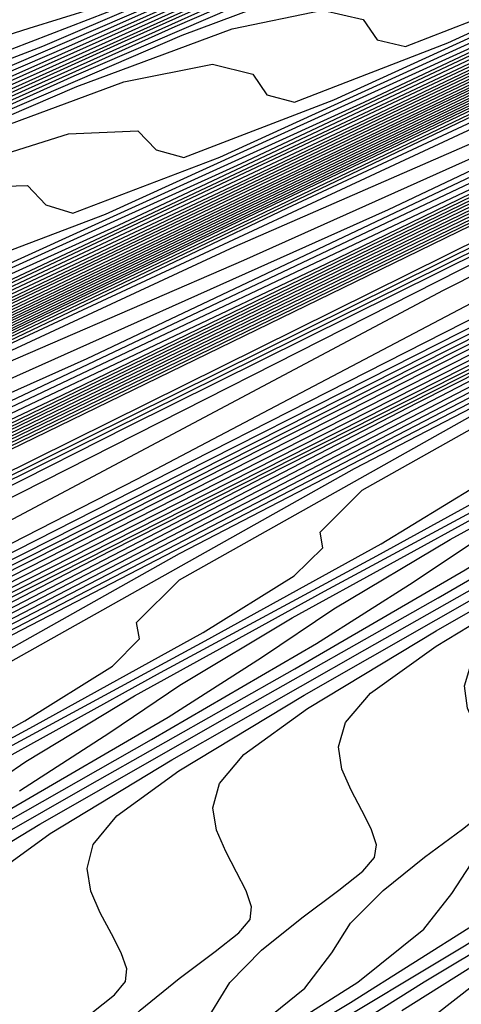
# Model space of a CAD drawing. Extents: x 3249832 to 3255657, y 13789405 to 13793316.
# Tile 201 of 256: x 3254658.22 to 3254661.25, y 13790555.67 to 13790562.42. Entities that reach past the tile are written whole.
import ezdxf

# ---------------------------------------------------------------- set-up
doc = ezdxf.new("R2010")
doc.units = 0
doc.header["$LTSCALE"] = 100
doc.header["$MEASUREMENT"] = 0
for name, color, linetype in [('GRATIO_CON', 10, 'CONTINUOUS'), ('GRATIO_ICON', 7, 'CONTINUOUS'), ('TARGETS_EAST', 7, 'CONTINUOUS')]:
    doc.layers.add(name, color=color, linetype=linetype)

# ---------------------------------------------------------------- blocks, each defined once
blk = doc.blocks.new('Gratio_032316_contours')
at = {"layer": 'GRATIO_CON', "color": 1, "linetype": 'Continuous', "flags": 128}
for points in [[(3254642.139, 13790551.7053), (3254660.6124, 13790560.6687), (3254682.3072, 13790571.2723), (3254700.7352, 13790580.305), (3254711.0317, 13790585.3564), (3254714.825, 13790587.2199), (3254715.3665, 13790587.4896), (3254715.3659, 13790587.4937), (3254715.3657, 13790587.4969), (3254715.3666, 13790587.4975), (3254715.9081, 13790587.7572), (3254719.6861, 13790589.589), (3254729.9352, 13790594.5687), (3254748.2689, 13790603.4881), (3254769.8147, 13790614.0012), (3254788.079, 13790622.9777)], [(3254643.9573, 13790552.6097), (3254661.9705, 13790561.3498), (3254683.1246, 13790571.6892), (3254701.0934, 13790580.4969), (3254711.1333, 13790585.4226), (3254714.8321, 13790587.2398), (3254715.3601, 13790587.5029), (3254715.3596, 13790587.5069), (3254715.3595, 13790587.5098), (3254715.3603, 13790587.5104), (3254715.8805, 13790587.7597), (3254719.5093, 13790589.5191), (3254729.3537, 13790594.3022), (3254746.9632, 13790602.8693), (3254767.6581, 13790612.9672), (3254785.2011, 13790621.5892)], [(3254645.7757, 13790553.5142), (3254663.3285, 13790562.0309), (3254683.9419, 13790572.1067), (3254701.4513, 13790580.6909), (3254711.2342, 13790585.4933), (3254714.8385, 13790587.2659), (3254715.3542, 13790587.5212), (3254715.853, 13790587.7617), (3254719.3325, 13790589.4492), (3254728.7721, 13790594.0356), (3254745.6576, 13790602.2505), (3254765.5015, 13790611.9331), (3254782.3232, 13790620.2006)], [(3254647.5941, 13790554.4186), (3254664.6865, 13790562.712), (3254684.7593, 13790572.5235), (3254701.8095, 13790580.8826), (3254711.336, 13790585.5591), (3254714.8458, 13790587.2852), (3254715.348, 13790587.5339), (3254715.8254, 13790587.7641), (3254719.1557, 13790589.3793), (3254728.1905, 13790593.7691), (3254744.3519, 13790601.6317), (3254763.3449, 13790610.8991), (3254779.4453, 13790618.8121)], [(3254651.2308, 13790556.2274), (3254667.4026, 13790564.0741), (3254686.3942, 13790573.3572), (3254702.526, 13790581.266), (3254711.5395, 13790585.6907), (3254714.8603, 13790587.3239), (3254715.3355, 13790587.5594), (3254715.7702, 13790587.7691), (3254718.8022, 13790589.2396), (3254727.0274, 13790593.236), (3254741.7406, 13790600.3941), (3254759.0318, 13790608.8311), (3254773.6894, 13790616.035)], [(3254653.0492, 13790557.1319), (3254668.7606, 13790564.7552), (3254687.2116, 13790573.774), (3254702.8843, 13790581.4577), (3254711.6412, 13790585.7564), (3254714.8676, 13790587.3433), (3254715.3293, 13790587.5721), (3254715.7426, 13790587.7716), (3254718.6254, 13790589.1697), (3254726.4458, 13790592.9695), (3254740.435, 13790599.7753), (3254756.8752, 13790607.7971), (3254770.8115, 13790614.6465), (3254778.5294, 13790618.5309)], [(3254646.2517, 13790553.9528), (3254654.8675, 13790558.0363), (3254670.1186, 13790565.4362), (3254688.0291, 13790574.1908), (3254703.2426, 13790581.6494), (3254711.743, 13790585.8222), (3254714.8749, 13790587.3627), (3254715.3231, 13790587.5848), (3254715.7151, 13790587.774), (3254718.4486, 13790589.0998), (3254725.8643, 13790592.703), (3254739.1294, 13790599.1565), (3254754.7186, 13790606.7631), (3254767.9336, 13790613.258), (3254775.252, 13790616.9413)], [(3254648.3232, 13790554.9771), (3254656.6859, 13790558.9407), (3254671.4766, 13790566.1173), (3254688.8465, 13790574.6076), (3254703.6008, 13790581.8411), (3254711.8447, 13790585.888), (3254714.8821, 13790587.382), (3254715.3169, 13790587.5976), (3254715.6875, 13790587.7765), (3254718.2718, 13790589.03), (3254725.2827, 13790592.4364), (3254737.8237, 13790598.5377), (3254752.562, 13790605.7291), (3254765.0557, 13790611.8694), (3254771.9746, 13790615.3518)], [(3254652.466, 13790557.0257), (3254660.3226, 13790560.7496), (3254674.1927, 13790567.4794), (3254690.4813, 13790575.4413), (3254704.3173, 13790582.2246), (3254712.0482, 13790586.0196), (3254714.8967, 13790587.4207), (3254715.3044, 13790587.623), (3254715.6323, 13790587.7815), (3254717.9183, 13790588.8903), (3254724.1196, 13790591.9033), (3254735.2124, 13790597.3001), (3254748.2489, 13790603.6611), (3254759.2998, 13790609.0924), (3254765.4198, 13790612.1726), (3254767.5973, 13790613.3706), (3254767.8046, 13790613.628), (3254767.8447, 13790613.807), (3254768.8446, 13790614.4523), (3254771.7623, 13790616.0293)], [(3254651.241, 13790556.5836), (3254654.5375, 13790558.0501), (3254662.141, 13790561.654), (3254675.5507, 13790568.1605), (3254691.2988, 13790575.8581), (3254704.6756, 13790582.4163), (3254712.1499, 13790586.0854), (3254714.904, 13790587.4401), (3254715.2982, 13790587.6357), (3254715.6047, 13790587.7839), (3254717.7415, 13790588.8204), (3254723.538, 13790591.6368), (3254733.9068, 13790596.6813), (3254746.0923, 13790602.627), (3254756.4219, 13790607.7038), (3254762.1424, 13790610.583), (3254764.1778, 13790611.7028), (3254764.3715, 13790611.9434), (3254764.4337, 13790612.1232), (3254765.5415, 13790612.8137), (3254768.7386, 13790614.5249), (3254774.566, 13790617.5186)], [(3254651.548, 13790556.8702), (3254653.3699, 13790557.6315), (3254656.6089, 13790559.0744), (3254663.9594, 13790562.5584), (3254676.9087, 13790568.8416), (3254692.1162, 13790576.2749), (3254705.0338, 13790582.608), (3254712.2517, 13790586.1512), (3254714.9112, 13790587.4594), (3254715.292, 13790587.6484), (3254715.5771, 13790587.7864), (3254717.5647, 13790588.7505), (3254722.9564, 13790591.3703), (3254732.6011, 13790596.0625), (3254743.9357, 13790601.593), (3254753.544, 13790606.3153), (3254758.865, 13790608.9934), (3254760.7582, 13790610.035), (3254760.9385, 13790610.2589), (3254761.0228, 13790610.4394), (3254762.2384, 13790611.1751), (3254765.7149, 13790613.0205), (3254772.0375, 13790616.2604)], [(3254650.8432, 13790556.6142), (3254653.5851, 13790557.8698), (3254655.4988, 13790558.6793), (3254658.6803, 13790560.0987), (3254665.7777, 13790563.4629), (3254678.2668, 13790569.5227), (3254692.9336, 13790576.6918)], [(3254650.5749, 13790556.5411), (3254654.5292, 13790558.4217), (3254657.6595, 13790559.8689), (3254659.7567, 13790560.7751), (3254662.8232, 13790562.1473), (3254669.4145, 13790565.2717), (3254680.9828, 13790570.8848), (3254694.5684, 13790577.5253)], [(3254652.1699, 13790557.3247), (3254656.3722, 13790559.3255), (3254659.6966, 13790560.8685), (3254661.8856, 13790561.8229), (3254664.8946, 13790563.1716), (3254671.2328, 13790566.1762), (3254682.3408, 13790571.5658), (3254695.3858, 13790577.9421)], [(3254649.243, 13790555.9373), (3254653.7649, 13790558.1083), (3254658.2152, 13790560.2292), (3254661.7338, 13790561.8681), (3254664.0145, 13790562.8708), (3254666.9661, 13790564.196), (3254673.0512, 13790567.0806), (3254683.6989, 13790572.2469), (3254696.2032, 13790578.3589)], [(3254650.5851, 13790556.5992), (3254655.3599, 13790558.8918), (3254660.0582, 13790561.133), (3254663.771, 13790562.8677), (3254666.1434, 13790563.9186), (3254669.0375, 13790565.2203), (3254674.8696, 13790567.985), (3254685.0569, 13790572.928), (3254697.0206, 13790578.7757)], [(3254648.7569, 13790555.7589), (3254653.2692, 13790557.9229), (3254658.5498, 13790560.4589), (3254663.7442, 13790562.9405), (3254667.8453, 13790564.8668), (3254670.4012, 13790566.0143), (3254673.1803, 13790567.2689), (3254678.5063, 13790569.7939), (3254687.7729, 13790574.2901), (3254698.6554, 13790579.6094)], [(3254649.8828, 13790556.3169), (3254654.6113, 13790558.5847), (3254660.1448, 13790561.2425), (3254665.5872, 13790563.8443), (3254669.8825, 13790565.8664), (3254672.5301, 13790567.0622), (3254675.2518, 13790568.2932), (3254680.3247, 13790570.6983), (3254689.131, 13790574.9712), (3254699.4729, 13790580.0262)], [(3254651.0087, 13790556.875), (3254655.9534, 13790559.2466), (3254661.7398, 13790562.026), (3254667.4302, 13790564.748), (3254671.9197, 13790566.866), (3254674.6591, 13790568.11), (3254677.3232, 13790569.3176), (3254682.143, 13790571.6027), (3254690.489, 13790575.6522), (3254700.2903, 13790580.443)], [(3254652.1346, 13790557.4331), (3254657.2955, 13790559.9084), (3254663.3348, 13790562.8096), (3254669.2733, 13790565.6518), (3254673.9569, 13790567.8656), (3254676.788, 13790569.1579), (3254679.3946, 13790570.3419), (3254683.9614, 13790572.5071), (3254691.847, 13790576.3333), (3254701.1077, 13790580.8598)], [(3254650.0485, 13790556.4841), (3254654.3864, 13790558.5492), (3254659.9797, 13790561.2321), (3254666.5247, 13790564.3767), (3254672.9593, 13790567.4593), (3254678.0312, 13790569.8647), (3254681.0458, 13790571.2536), (3254683.5375, 13790572.3905), (3254687.5981, 13790574.316), (3254694.5631, 13790577.6954)], [(3254651.0069, 13790556.9616), (3254655.5123, 13790559.1072), (3254661.3217, 13790561.894), (3254668.1197, 13790565.1602), (3254674.8023, 13790568.3631), (3254680.0684, 13790570.8643), (3254683.1747, 13790572.3015), (3254685.6089, 13790573.4148), (3254689.4165, 13790575.2204), (3254695.9211, 13790578.3765), (3254703.5599, 13790582.1103), (3254710.0485, 13790585.2913), (3254713.674, 13790587.0708), (3254715.0098, 13790587.728), (3254715.2012, 13790587.8237), (3254715.5767, 13790588.0145), (3254718.1988, 13790589.3384), (3254725.3135, 13790592.9288), (3254738.0825, 13790599.3724), (3254753.3307, 13790607.0675), (3254766.7985, 13790613.8657), (3254775.2332, 13790618.1281)], [(3254651.9652, 13790557.4392), (3254656.6382, 13790559.6653), (3254662.6638, 13790562.5558), (3254669.7147, 13790565.9438), (3254676.6453, 13790569.2668), (3254682.1055, 13790571.8639), (3254685.3036, 13790573.3493), (3254687.6804, 13790574.4392), (3254691.2349, 13790576.1249), (3254697.2791, 13790579.0576), (3254704.3773, 13790582.5271), (3254710.4067, 13790585.483), (3254713.7756, 13790587.1366), (3254715.0169, 13790587.7472), (3254715.1948, 13790587.8363), (3254715.5637, 13790588.0238), (3254718.1399, 13790589.3246), (3254725.1298, 13790592.8522), (3254737.6771, 13790599.1838), (3254752.6727, 13790606.7516), (3254765.9448, 13790613.4511), (3254774.3039, 13790617.6754)], [(3254652.9236, 13790557.9168), (3254657.7641, 13790560.2233), (3254664.0059, 13790563.2177), (3254671.3097, 13790566.7274), (3254678.4883, 13790570.1706), (3254684.1427, 13790572.8635), (3254687.4325, 13790574.3972), (3254689.7518, 13790575.4635), (3254693.0532, 13790577.0293), (3254698.6371, 13790579.7386), (3254705.1948, 13790582.9439), (3254710.7649, 13790585.6747), (3254713.8772, 13790587.2023), (3254715.024, 13790587.7665), (3254715.1884, 13790587.8489), (3254715.5508, 13790588.0331), (3254718.0809, 13790589.3107), (3254724.9462, 13790592.7755), (3254737.2717, 13790598.9953), (3254752.0148, 13790606.4357), (3254765.0911, 13790613.0365), (3254773.3746, 13790617.2228)], [(3254651.3, 13790557.2133), (3254654.8403, 13790558.872), (3254660.0158, 13790561.3394), (3254666.6901, 13790564.5414), (3254674.4997, 13790568.2945), (3254682.1743, 13790571.9781), (3254688.2171, 13790574.8626), (3254691.6904, 13790576.4929), (3254693.8947, 13790577.5121), (3254696.69, 13790578.8381), (3254701.3532, 13790581.1008), (3254706.8296, 13790583.7776), (3254711.4814, 13790586.0581), (3254714.0805, 13790587.3339), (3254715.0382, 13790587.8051), (3254715.1756, 13790587.8741), (3254715.5248, 13790588.0517), (3254717.9631, 13790589.2831), (3254724.5788, 13790592.6221), (3254736.4608, 13790598.6182), (3254750.699, 13790605.8039), (3254763.3837, 13790612.2073), (3254771.5159, 13790616.3175)], [(3254652.1439, 13790557.6356), (3254655.7986, 13790559.3495), (3254661.1417, 13790561.8975), (3254668.0321, 13790565.2032), (3254676.0946, 13790569.078), (3254684.0173, 13790572.8819), (3254690.2542, 13790575.8622), (3254693.8193, 13790577.5407), (3254695.9661, 13790578.5364), (3254698.5083, 13790579.7426), (3254702.7112, 13790581.7819), (3254707.647, 13790584.1944), (3254711.8396, 13790586.2498), (3254714.1821, 13790587.3996), (3254715.0454, 13790587.8244), (3254715.1692, 13790587.8867), (3254715.5119, 13790588.061), (3254717.9042, 13790589.2693), (3254724.3952, 13790592.5454), (3254736.0554, 13790598.4297), (3254750.0411, 13790605.488), (3254762.53, 13790611.7927), (3254770.5866, 13790615.8649), (3254774.8217, 13790618.021)], [(3254652.9879, 13790558.058), (3254656.757, 13790559.8271), (3254662.2676, 13790562.4555), (3254669.3742, 13790565.8651), (3254677.6896, 13790569.8616), (3254685.8603, 13790573.7856), (3254692.2914, 13790576.8618), (3254695.9482, 13790578.5886)], [(3254651.7584, 13790557.5564), (3254653.8319, 13790558.4804), (3254657.7153, 13790560.3047), (3254663.3935, 13790563.0136), (3254670.7163, 13790566.527), (3254679.2846, 13790570.6451), (3254687.7034, 13790574.6894), (3254694.3286, 13790577.8614)], [(3254652.4935, 13790558.0528), (3254653.3251, 13790558.3415), (3254655.5198, 13790559.3252), (3254659.632, 13790561.2599), (3254665.6453, 13790564.1297), (3254673.4005, 13790567.8507), (3254682.4746, 13790572.2122), (3254691.3894, 13790576.4969), (3254698.4029, 13790579.8606)], [(3254652.9639, 13790558.6646), (3254653.0867, 13790558.5122), (3254653.2547, 13790558.4334), (3254654.1084, 13790558.7341), (3254656.3637, 13790559.7476), (3254660.5904, 13790561.7374), (3254666.7712, 13790564.6877), (3254674.7426, 13790568.5125), (3254684.0695, 13790572.9958), (3254693.2324, 13790577.4007)], [(3254652.3082, 13790558.7882), (3254653.2996, 13790559.0627), (3254653.7222, 13790559.0393), (3254653.8454, 13790558.8897), (3254654.016, 13790558.814), (3254654.8917, 13790559.1266), (3254657.2077, 13790560.1699), (3254661.5487, 13790562.215), (3254667.8971, 13790565.2458), (3254676.0846, 13790569.1744), (3254685.6645, 13790573.7793), (3254695.0754, 13790578.3044)], [(3254653.0352, 13790559.1439), (3254654.05, 13790559.4312), (3254654.4805, 13790559.414), (3254654.6041, 13790559.2671), (3254654.7773, 13790559.1947), (3254655.675, 13790559.5191), (3254658.0517, 13790560.5923), (3254662.5071, 13790562.6926), (3254669.023, 13790565.8038), (3254677.4267, 13790569.8362), (3254687.2595, 13790574.5629), (3254696.9184, 13790579.2082)], [(3254652.6703, 13790559.1274), (3254654.4892, 13790559.8553), (3254655.5508, 13790560.1681), (3254655.9972, 13790560.1635), (3254656.1214, 13790560.022), (3254656.2998, 13790559.956), (3254657.2417, 13790560.3042), (3254659.7396, 13790561.4371), (3254664.4238, 13790563.6478), (3254671.2748, 13790566.9199), (3254680.1109, 13790571.1599), (3254690.4495, 13790576.13), (3254700.6044, 13790581.0157)], [(3254651.1891, 13790558.53), (3254653.3543, 13790559.4624), (3254655.2162, 13790560.211), (3254656.3012, 13790560.5366), (3254656.7555, 13790560.5382), (3254656.8801, 13790560.3994), (3254657.0611, 13790560.3366), (3254658.025, 13790560.6967), (3254660.5836, 13790561.8595), (3254665.3703, 13790564.1197), (3254672.3062, 13790567.4325), (3254681.1343, 13790571.6684), (3254691.3246, 13790576.5671), (3254701.2561, 13790581.3455)], [(3254651.8222, 13790558.8415), (3254654.0383, 13790559.7975), (3254655.9432, 13790560.5667), (3254657.0517, 13790560.905), (3254657.5139, 13790560.9129), (3254657.6388, 13790560.7769), (3254657.8223, 13790560.7173), (3254658.8083, 13790561.0893), (3254661.4275, 13790562.2819), (3254666.3151, 13790564.5907), (3254673.3236, 13790567.9384), (3254682.1101, 13790572.154), (3254692.0922, 13790576.9523), (3254701.7295, 13790581.5891)], [(3254652.4553, 13790559.153), (3254654.7223, 13790560.1326), (3254656.6702, 13790560.9224), (3254657.8021, 13790561.2735), (3254658.2722, 13790561.2876), (3254658.3974, 13790561.1543), (3254658.5836, 13790561.0979), (3254659.5916, 13790561.4818), (3254662.2715, 13790562.7043), (3254667.2599, 13790565.0618), (3254674.341, 13790568.4442), (3254683.086, 13790572.6396), (3254692.8597, 13790577.3375)], [(3254651.9883, 13790558.9968), (3254653.3923, 13790559.619), (3254654.9589, 13790560.3252), (3254656.5106, 13790561.0221), (3254657.887, 13790561.6126), (3254658.9323, 13790561.9989), (3254659.5424, 13790562.1186), (3254659.8188, 13790562.0506), (3254659.9148, 13790561.9092), (3254660.1061, 13790561.8592), (3254661.1583, 13790562.2669), (3254663.9594, 13790563.549), (3254669.1494, 13790566.0039), (3254676.3757, 13790569.4558), (3254685.0376, 13790573.6106), (3254694.3948, 13790578.1075)], [(3254652.5838, 13790559.2912), (3254654.0181, 13790559.9272), (3254655.6188, 13790560.6489), (3254657.2041, 13790561.3611), (3254658.61, 13790561.9653), (3254659.6769, 13790562.3626), (3254660.298, 13790562.4894), (3254660.5778, 13790562.4256), (3254660.6735, 13790562.2866), (3254660.8674, 13790562.2398), (3254661.9416, 13790562.6594), (3254664.8034, 13790563.9714), (3254670.0942, 13790566.4749), (3254677.3931, 13790569.9616), (3254686.0134, 13790574.0961), (3254695.1623, 13790578.4926)], [(3254652.0749, 13790559.1191), (3254653.1793, 13790559.5856), (3254654.644, 13790560.2355), (3254656.2787, 13790560.9726), (3254657.8977, 13790561.7), (3254659.3331, 13790562.3181), (3254660.4215, 13790562.7262), (3254661.0536, 13790562.8602), (3254661.3368, 13790562.8006), (3254661.4322, 13790562.6641), (3254661.6286, 13790562.6205), (3254662.7249, 13790563.052), (3254665.6473, 13790564.3938), (3254671.039, 13790566.946), (3254678.4105, 13790570.4674), (3254686.9892, 13790574.5817), (3254695.9299, 13790578.8778)], [(3254652.6477, 13790559.403), (3254653.7747, 13790559.8801), (3254655.2698, 13790560.5438), (3254656.9386, 13790561.2962), (3254658.5913, 13790562.039), (3254660.0561, 13790562.6708), (3254661.166, 13790563.0899), (3254661.8093, 13790563.231), (3254662.0957, 13790563.1756), (3254662.1908, 13790563.0415), (3254662.3899, 13790563.0011), (3254663.5082, 13790563.4445), (3254666.4913, 13790564.8162), (3254671.9838, 13790567.417), (3254679.4278, 13790570.9732), (3254687.965, 13790575.0672), (3254696.6974, 13790579.2629)], [(3254652.7465, 13790559.6241), (3254653.1242, 13790559.7253), (3254653.7934, 13790559.9708), (3254654.9657, 13790560.4689), (3254656.5215, 13790561.1603), (3254658.2584, 13790561.9436), (3254659.9784, 13790562.7168), (3254661.5022, 13790563.3762), (3254662.6552, 13790563.8172), (3254663.3205, 13790563.9727), (3254663.6137, 13790563.9256), (3254663.7082, 13790563.7964), (3254663.9124, 13790563.7624), (3254665.0749, 13790564.2296), (3254668.1792, 13790565.661), (3254673.8733, 13790568.3591), (3254681.4626, 13790571.9848), (3254689.9166, 13790576.0383), (3254698.2325, 13790580.0332)], [(3254652.9121, 13790559.7876), (3254653.3001, 13790559.8983), (3254653.6845, 13790560.0031), (3254654.3662, 13790560.2547), (3254655.5611, 13790560.7633), (3254657.1474, 13790561.4685), (3254658.9183, 13790562.2672), (3254660.672, 13790563.0558), (3254662.2253, 13790563.7289), (3254663.3997, 13790564.1808), (3254664.0761, 13790564.3435), (3254664.3727, 13790564.3007), (3254664.4669, 13790564.1738), (3254664.6737, 13790564.143), (3254665.8582, 13790564.6221), (3254669.0232, 13790566.0833), (3254674.8181, 13790568.8302), (3254682.4799, 13790572.4906), (3254690.8924, 13790576.5238), (3254699.0001, 13790580.4183)], [(3254652.8332, 13790559.8228), (3254653.4588, 13790560.0583), (3254653.8537, 13790560.1725), (3254654.2448, 13790560.2808), (3254654.939, 13790560.5386), (3254656.1566, 13790561.0578), (3254657.7733, 13790561.7768), (3254659.5782, 13790562.5909), (3254661.3656, 13790563.3947), (3254662.9483, 13790564.0816), (3254664.1443, 13790564.5444), (3254664.8318, 13790564.7143), (3254665.1317, 13790564.6757), (3254665.2256, 13790564.5513), (3254665.4349, 13790564.5237), (3254666.6415, 13790565.0146), (3254669.8671, 13790566.5057), (3254675.7629, 13790569.3012), (3254683.4973, 13790572.9964), (3254691.8683, 13790577.0094), (3254699.7676, 13790580.8035)], [(3254652.5888, 13790559.7695), (3254653.3685, 13790560.0884), (3254654.0056, 13790560.3291), (3254654.4073, 13790560.4467), (3254654.8052, 13790560.5586), (3254655.5118, 13790560.8225), (3254656.7521, 13790561.3522), (3254658.3991, 13790562.0851), (3254660.2381, 13790562.9145), (3254662.0592, 13790563.7337), (3254663.6714, 13790564.4344), (3254664.8888, 13790564.9081), (3254665.5874, 13790565.0851), (3254665.8907, 13790565.0507), (3254665.9842, 13790564.9287), (3254666.1962, 13790564.9043), (3254667.4249, 13790565.4072), (3254670.7111, 13790566.9281), (3254676.7077, 13790569.7723), (3254684.5147, 13790573.5023), (3254692.8441, 13790577.4949)], [(3254652.8549, 13790559.9647), (3254653.6307, 13790560.2883), (3254654.439, 13790560.6196), (3254655.0991, 13790560.8706), (3254655.5146, 13790560.9951), (3254655.9258, 13790561.1141), (3254656.6575, 13790561.3903), (3254657.943, 13790561.941), (3254659.6508, 13790562.7016), (3254661.5579, 13790563.5619), (3254663.4463, 13790564.4116), (3254665.1175, 13790565.1398), (3254666.378, 13790565.6354), (3254667.0986, 13790565.8267), (3254667.4086, 13790565.8007), (3254667.5016, 13790565.6836), (3254667.7187, 13790565.6656), (3254668.9915, 13790566.1922), (3254672.399, 13790567.7729), (3254678.5972, 13790570.7144), (3254686.5494, 13790574.5139), (3254694.7957, 13790578.466)], [(3254652.7524, 13790559.9713), (3254653.3621, 13790560.2183), (3254654.1517, 13790560.5478), (3254654.9743, 13790560.8852), (3254655.6459, 13790561.1413), (3254656.0682, 13790561.2693), (3254656.4861, 13790561.3919), (3254657.2303, 13790561.6742), (3254658.5385, 13790562.2355), (3254660.2767, 13790563.0099), (3254662.2178, 13790563.8855), (3254664.1399, 13790564.7505), (3254665.8406, 13790565.4925), (3254667.1225, 13790565.999), (3254667.8543, 13790566.1976), (3254668.1676, 13790566.1757), (3254668.2603, 13790566.061), (3254668.48, 13790566.0462), (3254669.7748, 13790566.5848), (3254673.243, 13790568.1953), (3254679.542, 13790571.1854), (3254687.5668, 13790575.0197), (3254695.7715, 13790578.9516)], [(3254652.8106, 13790560.0679), (3254653.2489, 13790560.2205), (3254653.8692, 13790560.4719), (3254654.6727, 13790560.8072), (3254655.5096, 13790561.1508), (3254656.1927, 13790561.4121), (3254656.6218, 13790561.5435), (3254657.0464, 13790561.6696), (3254657.8031, 13790561.9582), (3254659.134, 13790562.5299), (3254660.9026, 13790563.3181), (3254662.8778, 13790564.2092), (3254664.8335, 13790565.0895), (3254666.5636, 13790565.8452), (3254667.8671, 13790566.3627), (3254668.6099, 13790566.5684), (3254668.9266, 13790566.5507), (3254669.0189, 13790566.4385), (3254669.2412, 13790566.4269), (3254670.5581, 13790566.9773), (3254674.087, 13790568.6176), (3254680.4868, 13790571.6565), (3254688.5842, 13790575.5255), (3254696.7473, 13790579.4371)], [(3254653.0003, 13790560.258), (3254653.2998, 13790560.314), (3254653.7454, 13790560.4697), (3254654.3764, 13790560.7255), (3254655.1937, 13790561.0666), (3254656.0449, 13790561.4164), (3254656.7394, 13790561.6828), (3254657.1754, 13790561.8177), (3254657.6067, 13790561.9474), (3254658.3759, 13790562.2421), (3254659.7294, 13790562.8243), (3254661.5284, 13790563.6264), (3254663.5377, 13790564.5329), (3254665.5271, 13790565.4284), (3254667.2867, 13790566.198)], [(3254652.8774, 13790561.1517), (3254653.1274, 13790561.1612), (3254653.3376, 13790561.1708), (3254653.4681, 13790561.1434), (3254653.5407, 13790561.0781), (3254653.5925, 13790560.9829), (3254653.6596, 13790560.8715), (3254653.7748, 13790560.7789), (3254653.9699, 13790560.7458), (3254654.2782, 13790560.8063), (3254654.7384, 13790560.9681), (3254655.3906, 13790561.2328), (3254656.2356, 13790561.5855), (3254657.1155, 13790561.9476), (3254657.833, 13790562.2243), (3254658.2827, 13790562.3661), (3254658.7273, 13790562.5029), (3254659.5216, 13790562.8099), (3254660.9204, 13790563.4132), (3254662.7801, 13790564.2429), (3254664.8575, 13790565.1802), (3254666.9142, 13790566.1063)]]:
    blk.add_lwpolyline(points, dxfattribs=at)
at = {"layer": 'GRATIO_CON', "color": 5, "linetype": 'Continuous', "flags": 128}
for points in [[(3254645.4599, 13790553.036), (3254663.069, 13790561.7623), (3254683.7862, 13790571.9554), (3254701.3959, 13790580.5965), (3254711.2365, 13790585.4241), (3254714.8618, 13790587.205), (3254715.3792, 13790587.4629), (3254715.3785, 13790587.4674), (3254715.3782, 13790587.4709), (3254715.379, 13790587.4719), (3254715.9133, 13790587.7279), (3254719.64, 13790589.5343), (3254729.7495, 13790594.4457), (3254747.8375, 13790603.2357), (3254769.1201, 13790613.5531), (3254787.2186, 13790622.2657)], [(3254649.9599, 13790555.2348), (3254666.4373, 13790563.4004), (3254685.823, 13790572.9383), (3254702.301, 13790581.0241), (3254711.5092, 13790585.5415), (3254714.9015, 13790587.208), (3254715.3856, 13790587.4496), (3254715.3848, 13790587.4542), (3254715.3844, 13790587.458), (3254715.3852, 13790587.4591), (3254715.9013, 13790587.7061), (3254719.4996, 13790589.4499), (3254729.2606, 13790594.1916), (3254746.7248, 13790602.6782), (3254767.2733, 13790612.6396), (3254784.7474, 13790621.0516)], [(3254645.8078, 13790553.0477), (3254654.4599, 13790557.4337), (3254669.8056, 13790565.0385), (3254687.8597, 13790573.9222), (3254703.2055, 13790581.4548), (3254711.7805, 13790585.6657), (3254714.9395, 13790587.2206), (3254715.3915, 13790587.4448), (3254715.8892, 13790587.6839), (3254719.3592, 13790589.3654), (3254728.7717, 13790593.9374), (3254745.612, 13790602.1206), (3254765.4264, 13790611.7261), (3254782.2763, 13790619.8376)], [(3254650.9146, 13790555.5543), (3254658.9599, 13790559.6325), (3254673.1739, 13790566.6765), (3254689.8966, 13790574.9051), (3254704.1107, 13790581.8824), (3254712.0533, 13790585.783), (3254714.9794, 13790587.2235), (3254715.3982, 13790587.4313), (3254715.8776, 13790587.6614), (3254719.2191, 13790589.2805), (3254728.2829, 13790593.683), (3254744.4993, 13790601.563), (3254763.5796, 13790610.8126), (3254779.8051, 13790618.6235)], [(3254649.0895, 13790554.2614), (3254654.3182, 13790556.9458), (3254657.5919, 13790558.6919), (3254661.1283, 13790560.5677), (3254667.9599, 13790564.0302), (3254679.9106, 13790569.9526), (3254693.9704, 13790576.8709), (3254705.921, 13790582.737), (3254712.5988, 13790586.0165), (3254715.0585, 13790587.2285), (3254715.4093, 13790587.4057), (3254715.4091, 13790587.4086), (3254715.4097, 13790587.4091), (3254715.4114, 13790587.4072), (3254715.8544, 13790587.617), (3254718.939, 13790589.1106), (3254727.3053, 13790593.1741), (3254742.2739, 13790600.4477), (3254759.8859, 13790608.9855), (3254774.8628, 13790616.1954)], [(3254652.9316, 13790556.1611), (3254659.0279, 13790559.2737), (3254662.7531, 13790561.2358), (3254666.2352, 13790563.0744), (3254672.4599, 13790566.2291), (3254683.2789, 13790571.5906), (3254696.0073, 13790577.8537), (3254706.8262, 13790583.1644), (3254712.8717, 13790586.1333), (3254715.0984, 13790587.2306), (3254715.416, 13790587.3911), (3254715.416, 13790587.3939), (3254715.4167, 13790587.3946), (3254715.4184, 13790587.393), (3254715.843, 13790587.5942), (3254718.799, 13790589.0255), (3254726.8166, 13790592.9197), (3254741.1612, 13790599.8901), (3254758.039, 13790608.072), (3254772.3917, 13790614.9813)], [(3254648.5889, 13790553.912), (3254656.7738, 13790558.0608), (3254663.7375, 13790561.6017), (3254667.9142, 13790563.7796), (3254671.342, 13790565.581), (3254676.9599, 13790568.4279), (3254686.6472, 13790573.2286), (3254698.0442, 13790578.8366), (3254707.7315, 13790583.5918), (3254713.1445, 13790586.2502), (3254715.1383, 13790587.2327), (3254715.4228, 13790587.3765), (3254715.4229, 13790587.3793), (3254715.4236, 13790587.3802), (3254715.4253, 13790587.3788), (3254715.8315, 13790587.5713), (3254718.659, 13790588.9404), (3254726.3278, 13790592.6653), (3254740.0485, 13790599.3324), (3254756.1922, 13790607.1585), (3254769.9205, 13790613.7673), (3254777.6832, 13790617.4194)], [(3254651.4104, 13790555.3035), (3254660.616, 13790559.9605), (3254668.4472, 13790563.9297), (3254673.0754, 13790566.3235), (3254676.4489, 13790568.0877), (3254681.4599, 13790570.6267), (3254690.0155, 13790574.8666), (3254700.0811, 13790579.8195), (3254708.6367, 13790584.0191), (3254713.4173, 13790586.367), (3254715.1783, 13790587.2348), (3254715.4296, 13790587.362), (3254715.4297, 13790587.3647), (3254715.4306, 13790587.3657), (3254715.4323, 13790587.3646), (3254715.8201, 13790587.5485), (3254718.5189, 13790588.8554), (3254725.8391, 13790592.4108), (3254738.9357, 13790598.7748), (3254754.3453, 13790606.2449), (3254767.4494, 13790612.5532), (3254774.8722, 13790616.0455)], [(3254647.5106, 13790553.2224), (3254657.0534, 13790558.0863), (3254668.3003, 13790563.7598), (3254677.8665, 13790568.5857), (3254683.3978, 13790571.4112), (3254686.6626, 13790573.101), (3254690.46, 13790575.0244), (3254696.7522, 13790578.1426), (3254704.1549, 13790581.7852), (3254710.4471, 13790584.8739), (3254713.963, 13790586.6006), (3254715.2582, 13790587.2389), (3254715.4431, 13790587.3328), (3254715.4435, 13790587.3354), (3254715.4445, 13790587.3367), (3254715.4462, 13790587.3361), (3254715.7971, 13790587.5028), (3254718.2389, 13790588.6852), (3254724.8615, 13790591.9019), (3254736.7103, 13790597.6595), (3254750.6516, 13790604.4179), (3254762.5071, 13790610.1251), (3254769.2501, 13790613.2977), (3254772.4608, 13790614.7267)], [(3254649.4643, 13790554.1811), (3254659.8749, 13790559.4778), (3254672.1424, 13790565.6595), (3254682.5761, 13790570.9137), (3254688.559, 13790573.955), (3254691.7695, 13790575.6077), (3254694.96, 13790577.2233)], [(3254651.4179, 13790555.1398), (3254662.6964, 13790560.8692), (3254675.9846, 13790567.5592), (3254687.2858, 13790573.2417), (3254693.7202, 13790576.4989)], [(3254646.6144, 13790552.5691), (3254653.3716, 13790556.0986), (3254665.5179, 13790562.2606), (3254679.8268, 13790569.4589), (3254691.9954, 13790575.5697), (3254698.8813, 13790579.0427)], [(3254649.5507, 13790554.0056), (3254657.2788, 13790558.016), (3254671.1608, 13790565.0435), (3254687.5111, 13790573.2582), (3254701.4147, 13790580.2257)], [(3254650.9017, 13790554.6653), (3254658.8371, 13790558.7771), (3254673.0892, 13790565.9887), (3254689.8746, 13790574.4203), (3254704.1484, 13790581.5711), (3254712.1263, 13790585.5666), (3254715.0665, 13790587.04), (3254715.4881, 13790587.251), (3254715.7284, 13790587.3657), (3254717.3988, 13790588.1749), (3254721.929, 13790590.3752), (3254730.0341, 13790594.3137), (3254739.5705, 13790598.9367), (3254747.6802, 13790602.8407), (3254752.3838, 13790605.0543), (3254755.2179, 13790606.3353), (3254758.5977, 13790607.8737), (3254764.2556, 13790610.5253), (3254771.1907, 13790613.8082)], [(3254652.1037, 13790555.2502), (3254659.8925, 13790559.2859), (3254673.8812, 13790566.3638), (3254690.3563, 13790574.639), (3254704.3657, 13790581.6567), (3254712.195, 13790585.5772), (3254715.0794, 13790587.0229), (3254715.4916, 13790587.2315), (3254715.4923, 13790587.2341), (3254715.4936, 13790587.2363), (3254715.4952, 13790587.2371), (3254715.717, 13790587.343), (3254717.2588, 13790588.0898), (3254721.4402, 13790590.1208), (3254728.9214, 13790593.7561), (3254737.7237, 13790598.0232), (3254745.2091, 13790601.6266), (3254749.5728, 13790603.6804), (3254752.344, 13790604.9367), (3254755.8855, 13790606.5574), (3254761.8691, 13790609.3671), (3254769.2041, 13790612.8413), (3254776.1088, 13790616.118)], [(3254650.5295, 13790554.2765), (3254653.3056, 13790555.8352), (3254660.9478, 13790559.7949), (3254674.6731, 13790566.7396), (3254690.838, 13790574.8591), (3254704.5835, 13790581.7451), (3254712.2651, 13790585.5926), (3254715.0949, 13790587.012), (3254715.4992, 13790587.2173), (3254715.4997, 13790587.2202), (3254715.5008, 13790587.2224), (3254715.5022, 13790587.2231), (3254715.7056, 13790587.3202), (3254717.1188, 13790588.0047), (3254720.9515, 13790589.8664), (3254727.8087, 13790593.1984), (3254735.8769, 13790597.1097), (3254742.7379, 13790600.4126), (3254746.7617, 13790602.3065), (3254749.4702, 13790603.5381), (3254753.1732, 13790605.2411), (3254759.4825, 13790608.2089), (3254767.2174, 13790611.8744), (3254774.4989, 13790615.3301)], [(3254653.0399, 13790555.5064), (3254655.7096, 13790557.0052), (3254663.0585, 13790560.8129), (3254676.257, 13790567.4911), (3254691.8012, 13790575.2992), (3254705.0188, 13790581.9215), (3254712.405, 13790585.6223), (3254715.1255, 13790586.9884), (3254715.5137, 13790587.187), (3254715.5139, 13790587.1907), (3254715.5149, 13790587.1935), (3254715.5162, 13790587.1948), (3254715.6827, 13790587.2745), (3254716.8387, 13790587.8346), (3254719.9739, 13790589.3575), (3254725.5832, 13790592.0832), (3254732.1832, 13790595.2826), (3254737.7956, 13790597.9844), (3254741.1396, 13790599.5586), (3254743.7225, 13790600.741), (3254747.7487, 13790602.6085), (3254754.7095, 13790605.8925), (3254763.2441, 13790609.9406), (3254771.2789, 13790613.7544)], [(3254652.4149, 13790554.6496), (3254653.3587, 13790555.1809), (3254653.8585, 13790555.5089), (3254654.0037, 13790555.6845), (3254653.9725, 13790555.8008), (3254654.2952, 13790556.1213), (3254656.9115, 13790557.5902), (3254664.1138, 13790561.322), (3254677.0489, 13790567.8669), (3254692.2829, 13790575.5193), (3254705.2366, 13790582.0098)], [(3254652.4183, 13790554.5925), (3254653.5945, 13790555.2348), (3254654.5826, 13790555.7885), (3254655.1076, 13790556.1285), (3254655.263, 13790556.3073), (3254655.2343, 13790556.4222), (3254655.5504, 13790556.7362), (3254658.1135, 13790558.1752), (3254665.1691, 13790561.831), (3254677.8408, 13790568.2426), (3254692.7645, 13790575.7394)], [(3254652.5047, 13790554.5678), (3254653.546, 13790555.1511), (3254654.774, 13790555.82), (3254655.8065, 13790556.3962), (3254656.3568, 13790556.748), (3254656.5224, 13790556.9301), (3254656.4962, 13790557.0437), (3254656.8057, 13790557.3511), (3254659.3155, 13790558.7603), (3254666.2244, 13790562.34), (3254678.6327, 13790568.6184), (3254693.2462, 13790575.9595)], [(3254652.2242, 13790554.0767), (3254653.1154, 13790554.6054), (3254653.6313, 13790554.9527), (3254654.0278, 13790555.2392), (3254654.6721, 13790555.6399), (3254655.8015, 13790556.2681), (3254657.1332, 13790556.9903), (3254658.2542, 13790557.6115), (3254658.8552, 13790557.9872), (3254659.041, 13790558.1758), (3254659.0198, 13790558.2866), (3254659.3161, 13790558.581), (3254661.7194, 13790559.9303), (3254668.335, 13790563.358), (3254680.2165, 13790569.3699), (3254694.2095, 13790576.3997)], [(3254652.0931, 13790553.9273), (3254653.2097, 13790554.5634), (3254654.1357, 13790555.1108), (3254654.6726, 13790555.4686), (3254655.0856, 13790555.7627), (3254655.7557, 13790556.176), (3254656.9292, 13790556.8266), (3254658.3127, 13790557.5755), (3254659.4781, 13790558.2191), (3254660.1044, 13790558.6067), (3254660.3003, 13790558.7986), (3254660.2816, 13790558.908), (3254660.5714, 13790559.1959), (3254662.9213, 13790560.5153), (3254669.3903, 13790563.8671), (3254681.0084, 13790569.7457), (3254694.6911, 13790576.6198)], [(3254653.037, 13790554.391), (3254654.1951, 13790555.0501), (3254655.156, 13790555.6162), (3254655.7139, 13790555.9845), (3254656.1434, 13790556.2863), (3254656.8394, 13790556.7121), (3254658.057, 13790557.3852), (3254659.4923, 13790558.1607), (3254660.7019, 13790558.8268), (3254661.3536, 13790559.2263), (3254661.5596, 13790559.4215), (3254661.5434, 13790559.5295), (3254661.8266, 13790559.8108), (3254664.1233, 13790561.1003), (3254670.4456, 13790564.3761), (3254681.8003, 13790570.1215), (3254695.1728, 13790576.8399)], [(3254652.9145, 13790554.2455), (3254653.9808, 13790554.8547), (3254655.1805, 13790555.5368), (3254656.1763, 13790556.1216), (3254656.7552, 13790556.5004), (3254657.2012, 13790556.8098), (3254657.9231, 13790557.2481), (3254659.1847, 13790557.9437), (3254660.6718, 13790558.7459), (3254661.9258, 13790559.4344), (3254662.6028, 13790559.8458), (3254662.8189, 13790560.0443), (3254662.8052, 13790560.1509), (3254663.0819, 13790560.4257), (3254665.3253, 13790561.6853), (3254671.5009, 13790564.8851), (3254682.5923, 13790570.4972), (3254695.6546, 13790577.0593)], [(3254658.217, 13790557.1325), (3254658.8377, 13790557.5322), (3254659.3169, 13790557.8569), (3254660.0905, 13790558.3203), (3254661.4402, 13790559.0607), (3254663.031, 13790559.9162), (3254664.3735, 13790560.6497), (3254665.1011, 13790561.085), (3254665.3375, 13790561.29), (3254665.3288, 13790561.3938), (3254665.5923, 13790561.6556), (3254667.7292, 13790562.8553)], [(3254658.1368, 13790556.9969), (3254659.2373, 13790557.6379), (3254659.879, 13790558.0481), (3254660.3747, 13790558.3805), (3254661.1741, 13790558.8563), (3254662.5679, 13790559.6192), (3254664.2105, 13790560.5014), (3254665.5974, 13790561.2573), (3254666.3503, 13790561.7045)], [(3254657.7563, 13790556.7096), (3254659.1223, 13790557.4836), (3254660.2576, 13790558.1433), (3254660.9202, 13790558.564), (3254661.4325, 13790558.904), (3254662.2578, 13790559.3924), (3254663.6957, 13790560.1778), (3254665.3901, 13790561.0866), (3254666.8212, 13790561.865)], [(3254657.4499, 13790556.4595), (3254658.7002, 13790557.1733), (3254660.1077, 13790557.9703), (3254661.2779, 13790558.6488), (3254661.9615, 13790559.0799), (3254662.4903, 13790559.4276), (3254663.3415, 13790559.9285), (3254664.8234, 13790560.7363), (3254666.5696, 13790561.6718)], [(3254658.0128, 13790556.5383), (3254658.4278, 13790556.8392), (3254659.2641, 13790557.345), (3254660.5879, 13790558.1007), (3254662.0786, 13790558.9437), (3254663.3185, 13790559.6596), (3254664.0441, 13790560.1117), (3254664.606, 13790560.4747), (3254665.5089, 13790561.0006), (3254667.0789, 13790561.8533)], [(3254658.2094, 13790555.2159), (3254658.4715, 13790555.4285), (3254658.7123, 13790555.6078), (3254658.8695, 13790555.7322), (3254658.9443, 13790555.8226), (3254658.9538, 13790555.9105), (3254658.9155, 13790556.0205), (3254658.8484, 13790556.151), (3254658.7718, 13790556.2937), (3254658.7068, 13790556.4421), (3254658.6807, 13790556.5977), (3254658.7227, 13790556.7638), (3254658.8847, 13790556.9597), (3254659.3116, 13790557.2681), (3254660.1712, 13790557.7878), (3254661.5318, 13790558.5645), (3254663.064, 13790559.4304), (3254664.3389, 13790560.165), (3254665.0853, 13790560.6277), (3254665.6638, 13790560.9982), (3254666.5925, 13790561.5367)], [(3254658.123, 13790554.6209), (3254658.5405, 13790554.9688), (3254658.7134, 13790555.2079), (3254658.8327, 13790555.4094), (3254659.0444, 13790555.6269), (3254659.3139, 13790555.8444), (3254659.5611, 13790556.0283), (3254659.7226, 13790556.156), (3254659.8, 13790556.2481), (3254659.8111, 13790556.3363), (3254659.7742, 13790556.4455), (3254659.7083, 13790556.5744), (3254659.6329, 13790556.7149), (3254659.569, 13790556.8613), (3254659.5446, 13790557.0157), (3254659.5894, 13790557.1821), (3254659.7567, 13790557.381), (3254660.1954, 13790557.697), (3254661.0783, 13790558.2306), (3254662.4757, 13790559.0282), (3254664.0494, 13790559.9171), (3254665.3592, 13790560.6705), (3254666.1266, 13790561.1436), (3254666.7216, 13790561.5217)], [(3254658.1351, 13790554.5134), (3254658.9289, 13790555.0202), (3254659.3588, 13790555.3733), (3254659.5377, 13790555.6141), (3254659.6614, 13790555.8168), (3254659.8794, 13790556.0378), (3254660.1562, 13790556.2602), (3254660.41, 13790556.4489), (3254660.5758, 13790556.5798), (3254660.6557, 13790556.6736), (3254660.6684, 13790556.7621), (3254660.6328, 13790556.8704), (3254660.5682, 13790556.9977), (3254660.494, 13790557.1362), (3254660.4313, 13790557.2805), (3254660.4086, 13790557.4336), (3254660.4561, 13790557.6004), (3254660.6286, 13790557.8024), (3254661.0793, 13790558.1258), (3254661.9854, 13790558.6734), (3254663.4195, 13790559.4919), (3254665.0349, 13790560.4038), (3254666.3795, 13790561.1759)], [(3254657.8871, 13790554.1666), (3254658.7152, 13790554.6952), (3254659.7047, 13790555.2905), (3254660.5408, 13790555.8188), (3254660.9952, 13790556.1823), (3254661.1862, 13790556.4263), (3254661.3188, 13790556.6317), (3254661.5494, 13790556.8597), (3254661.8409, 13790557.0919), (3254662.1078, 13790557.29), (3254662.2822, 13790557.4274), (3254662.3671, 13790557.5246), (3254662.3829, 13790557.6137), (3254662.3501, 13790557.7204), (3254662.2881, 13790557.8443), (3254662.2163, 13790557.9787), (3254662.1558, 13790558.1189), (3254662.1364, 13790558.2694), (3254662.1894, 13790558.4371), (3254662.3726, 13790558.6451), (3254662.8469, 13790558.9836), (3254663.7995, 13790559.559), (3254665.3073, 13790560.4193), (3254667.0057, 13790561.3772)], [(3254659.4752, 13790555.0707), (3254660.4895, 13790555.6791), (3254661.3468, 13790556.2181), (3254661.8135, 13790556.5868), (3254662.0105, 13790556.8324), (3254662.1475, 13790557.0392), (3254662.3844, 13790557.2707), (3254662.6832, 13790557.5078), (3254662.9566, 13790557.7106), (3254663.1354, 13790557.8513), (3254663.2228, 13790557.9501), (3254663.2402, 13790558.0395), (3254663.2088, 13790558.1453), (3254663.1481, 13790558.2676), (3254663.0774, 13790558.3999), (3254663.0181, 13790558.5381), (3254663.0003, 13790558.6874), (3254663.0561, 13790558.8554), (3254663.2445, 13790559.0665), (3254663.7307, 13790559.4124), (3254664.7066, 13790560.0018), (3254666.2512, 13790560.883), (3254667.9912, 13790561.8639)], [(3254660.2352, 13790555.4462), (3254661.2743, 13790556.0676), (3254662.1527, 13790556.6174), (3254662.6317, 13790556.9913), (3254662.8348, 13790557.2385), (3254662.9762, 13790557.4466), (3254663.2193, 13790557.6816), (3254663.5255, 13790557.9236), (3254663.8055, 13790558.1312), (3254663.9886, 13790558.2751), (3254664.0784, 13790558.3756), (3254664.0975, 13790558.4653), (3254664.0674, 13790558.5703), (3254664.008, 13790558.6909), (3254663.9385, 13790558.8211), (3254663.8804, 13790558.9573), (3254663.8642, 13790559.1053), (3254663.9228, 13790559.2737), (3254664.1165, 13790559.4878), (3254664.6145, 13790559.8413), (3254665.6137, 13790560.4446), (3254667.195, 13790561.3468)], [(3254660.1036, 13790555.2603), (3254660.9953, 13790555.8216), (3254662.0591, 13790556.4561), (3254662.9587, 13790557.0167), (3254663.4499, 13790557.3958), (3254663.6591, 13790557.6446), (3254663.8049, 13790557.8541), (3254664.0543, 13790558.0926), (3254664.3679, 13790558.3395), (3254664.6544, 13790558.5517), (3254664.8418, 13790558.6989), (3254664.9341, 13790558.8011), (3254664.9547, 13790558.8911), (3254664.9261, 13790558.9953), (3254664.868, 13790559.1143), (3254664.7997, 13790559.2424), (3254664.7427, 13790559.3764), (3254664.7281, 13790559.5232), (3254664.7895, 13790559.692), (3254664.9884, 13790559.9092), (3254665.4983, 13790560.2702), (3254666.5208, 13790560.8874)], [(3254656.3998, 13790552.1915), (3254656.4032, 13790552.3122), (3254656.5168, 13790552.4605), (3254656.7793, 13790552.6705), (3254657.1918, 13790552.9489), (3254657.7458, 13790553.2958), (3254658.4176, 13790553.7018), (3254659.1231, 13790554.1208), (3254659.7629, 13790554.4974), (3254660.2561, 13790554.7898), (3254660.5956, 13790555.0116), (3254660.7924, 13790555.19), (3254660.8927, 13790555.3615), (3254661.0822, 13790555.6003), (3254661.5813, 13790555.9895), (3254662.5154, 13790556.5726), (3254663.6287, 13790557.2332), (3254664.5706, 13790557.8153), (3254665.0864, 13790558.2048), (3254665.3077, 13790558.4569), (3254665.4623, 13790558.6689), (3254665.7243, 13790558.9145), (3254666.0525, 13790559.1712), (3254666.3521, 13790559.3928)]]:
    blk.add_lwpolyline(points, dxfattribs=at)
at = {"layer": 'GRATIO_ICON', "color": 7, "linetype": 'Continuous', "flags": 128}
for points in [[(3254649.4124, 13790555.323), (3254666.0445, 13790563.393), (3254685.5768, 13790572.9403), (3254702.1678, 13790581.0743), (3254711.4377, 13790585.6249), (3254714.8531, 13790587.3046), (3254715.3418, 13790587.5467), (3254715.7978, 13790587.7666), (3254718.979, 13790589.3094), (3254727.609, 13790593.5026), (3254743.0463, 13790601.0129), (3254761.1884, 13790609.8651), (3254776.5674, 13790617.4236)], [(3254650.3946, 13790556.0014), (3254658.5043, 13790559.8452), (3254672.8347, 13790566.7984), (3254689.6639, 13790575.0245), (3254703.9591, 13790582.0328), (3254711.9464, 13790585.9538), (3254714.8894, 13790587.4014), (3254715.3107, 13790587.6103), (3254715.6599, 13790587.779), (3254718.095, 13790588.9601), (3254724.7011, 13790592.1699), (3254736.5181, 13790597.9189), (3254750.4054, 13790604.6951), (3254762.1777, 13790610.4809), (3254768.6972, 13790613.7622), (3254771.0169, 13790615.0384), (3254771.2377, 13790615.3126)], [(3254652.6862, 13790557.518), (3254655.6223, 13790558.8693), (3254657.6277, 13790559.7272), (3254660.7518, 13790561.123), (3254667.5961, 13790564.3673), (3254679.6248, 13790570.2037), (3254693.751, 13790577.1084)], [(3254651.9272, 13790557.261), (3254656.9549, 13790559.6754), (3254661.9012, 13790562.0368), (3254665.8082, 13790563.8673), (3254668.2723, 13790564.9665), (3254671.1089, 13790566.2446), (3254676.6879, 13790568.8894), (3254686.4149, 13790573.609), (3254697.838, 13790579.1925)], [(3254649.0902, 13790556.0065), (3254653.2605, 13790557.9911), (3254658.6376, 13790560.5703), (3254664.9298, 13790563.5931), (3254671.1163, 13790566.5556), (3254675.994, 13790568.8652), (3254678.9169, 13790570.2058), (3254681.4661, 13790571.3662), (3254685.7798, 13790573.4116), (3254693.205, 13790577.0144)], [(3254650.456, 13790556.7909), (3254653.8819, 13790558.3944), (3254658.8899, 13790560.7814), (3254665.348, 13790563.8795), (3254672.9047, 13790567.5109), (3254680.3313, 13790571.0744), (3254686.1799, 13790573.8631), (3254689.5614, 13790575.445), (3254691.8232, 13790576.4878), (3254694.8716, 13790577.9337), (3254699.9952, 13790580.4197), (3254706.0122, 13790583.3608), (3254711.1231, 13790585.8664), (3254713.9789, 13790587.2681), (3254715.0311, 13790587.7858), (3254715.182, 13790587.8615), (3254715.5378, 13790588.0424), (3254718.022, 13790589.2969), (3254724.7625, 13790592.6988), (3254736.8662, 13790598.8068), (3254751.3569, 13790606.1198), (3254764.2374, 13790612.6219), (3254772.4452, 13790616.7702)], [(3254652.5417, 13790557.949), (3254654.6758, 13790558.9028), (3254658.6737, 13790560.7823), (3254664.5194, 13790563.5716), (3254672.0584, 13790567.1888), (3254680.8796, 13790571.4287), (3254689.5464, 13790575.5932), (3254696.3658, 13790578.861)], [(3254652.4307, 13790556.1481), (3254656.0215, 13790558.061), (3254663.4599, 13790561.8314), (3254676.5423, 13790568.3146), (3254691.9335, 13790575.888), (3254705.0159, 13790582.3099), (3254712.3263, 13790585.9001), (3254715.0195, 13790587.2261), (3254715.4051, 13790587.4175), (3254715.8661, 13790587.6387), (3254719.079, 13790589.1955), (3254727.7941, 13790593.4286), (3254743.3866, 13790601.0054), (3254761.7327, 13790609.8991), (3254777.334, 13790617.4094)], [(3254651.9862, 13790558.7923), (3254653.7622, 13790559.4996), (3254654.8004, 13790559.7996), (3254655.2389, 13790559.7887), (3254655.3627, 13790559.6445), (3254655.5385, 13790559.5753), (3254656.4583, 13790559.9117), (3254658.8956, 13790561.0147), (3254663.4654, 13790563.1702), (3254670.1489, 13790566.3619), (3254678.7688, 13790570.4981), (3254688.8545, 13790575.3465), (3254698.7614, 13790580.112)], [(3254651.1186, 13790558.612), (3254653.0884, 13790559.4645), (3254655.4063, 13790560.4676), (3254657.3972, 13790561.2781), (3254658.5525, 13790561.642), (3254659.0305, 13790561.6623), (3254659.1561, 13790561.5317), (3254659.3448, 13790561.4785), (3254660.375, 13790561.8743), (3254663.1154, 13790563.1266), (3254668.2046, 13790565.5328), (3254675.3584, 13790568.95), (3254684.0618, 13790573.1252), (3254693.6273, 13790577.7228)], [(3254645.557, 13790552.2637), (3254654.2319, 13790556.6949), (3254664.4581, 13790561.8601), (3254673.1568, 13790566.2577), (3254678.2366, 13790568.8673), (3254681.5558, 13790570.5944), (3254685.96, 13790572.8256), (3254693.3838, 13790576.5046), (3254702.118, 13790580.8023), (3254709.5419, 13790584.4465), (3254713.6902, 13790586.4838), (3254715.2182, 13790587.2369), (3254715.4363, 13790587.3474), (3254715.4366, 13790587.35), (3254715.4375, 13790587.3512), (3254715.4393, 13790587.3504), (3254715.8086, 13790587.5256), (3254718.3789, 13790588.7703), (3254725.3503, 13790592.1564), (3254737.823, 13790598.2172), (3254752.4985, 13790605.3314), (3254764.9782, 13790611.3391), (3254772.0611, 13790614.6716)], [(3254652.5639, 13790559.4476), (3254653.2205, 13790559.6869), (3254654.3702, 13790560.1745), (3254655.8957, 13790560.852), (3254657.5985, 13790561.6199), (3254659.2849, 13790562.3779), (3254660.7792, 13790563.0235), (3254661.9106, 13790563.4535), (3254662.5649, 13790563.6019), (3254662.8547, 13790563.5506), (3254662.9495, 13790563.419), (3254663.1511, 13790563.3817), (3254664.2916, 13790563.837), (3254667.3353, 13790565.2386), (3254672.9286, 13790567.8881), (3254680.4452, 13790571.479), (3254688.9408, 13790575.5527), (3254697.465, 13790579.6481)], [(3254652.3478, 13790559.7111), (3254653.1098, 13790560.0289), (3254653.9037, 13790560.354), (3254654.5524, 13790560.5998), (3254654.9609, 13790560.7209), (3254655.3655, 13790560.8363), (3254656.0846, 13790561.1064), (3254657.3476, 13790561.6466), (3254659.025, 13790562.3933), (3254660.898, 13790563.2382), (3254662.7527, 13790564.0726), (3254664.3945, 13790564.7871), (3254665.6334, 13790565.2717), (3254666.343, 13790565.4559), (3254666.6496, 13790565.4257), (3254666.7429, 13790565.3062), (3254666.9574, 13790565.285), (3254668.2082, 13790565.7997), (3254671.5551, 13790567.3505), (3254677.6525, 13790570.2433), (3254685.532, 13790574.0081), (3254693.8199, 13790577.9805)], [(3254648.0825, 13790553.2873), (3254655.3252, 13790557.0573), (3254668.3394, 13790563.652), (3254683.6689, 13790571.3585), (3254696.7051, 13790577.8977)], [(3254653.0576, 13790560.8388), (3254653.1097, 13790560.7429), (3254653.1771, 13790560.6304), (3254653.292, 13790560.5366), (3254653.4851, 13790560.5019), (3254653.789, 13790560.5601), (3254654.2419, 13790560.7189), (3254654.8835, 13790560.9792), (3254655.7146, 13790561.326), (3254656.5802, 13790561.682), (3254657.2862, 13790561.9536), (3254657.7291, 13790562.0919), (3254658.167, 13790562.2251), (3254658.9487, 13790562.526), (3254660.3249, 13790563.1188), (3254662.1543, 13790563.9346), (3254664.1976, 13790564.8565), (3254666.2206, 13790565.7674), (3254668.0097, 13790566.5507)], [(3254651.7847, 13790554.8915), (3254654.5076, 13790556.4202), (3254662.0031, 13790560.3039), (3254675.4651, 13790567.1153), (3254691.3196, 13790575.0792), (3254704.8011, 13790581.8331), (3254712.335, 13790585.6071), (3254715.1101, 13790586.9997), (3254715.5062, 13790587.2016), (3254715.5066, 13790587.205), (3254715.5077, 13790587.2076), (3254715.5092, 13790587.2088), (3254715.6941, 13790587.2973), (3254716.9787, 13790587.9197), (3254720.4627, 13790589.6119), (3254726.696, 13790592.6408), (3254734.03, 13790596.1961), (3254740.2668, 13790599.1985), (3254743.9507, 13790600.9325), (3254746.5964, 13790602.1395), (3254750.4609, 13790603.9248), (3254757.096, 13790607.0507), (3254765.2308, 13790610.9075), (3254772.8889, 13790614.5422)], [(3254652.97, 13790554.7157), (3254653.5884, 13790555.1039), (3254654.6737, 13790555.7096), (3254655.9536, 13790556.4051), (3254657.0303, 13790557.0038), (3254657.606, 13790557.3676), (3254657.7817, 13790557.553), (3254657.758, 13790557.6651), (3254658.0609, 13790557.9661), (3254660.5174, 13790559.3453), (3254667.2797, 13790562.849), (3254679.4246, 13790568.9942), (3254693.7278, 13790576.1796)], [(3254652.7811, 13790554.0102), (3254653.1249, 13790554.266), (3254653.8216, 13790554.6883), (3254654.9247, 13790555.3184), (3254656.166, 13790556.0235), (3254657.1966, 13790556.6271), (3254657.7964, 13790557.0163), (3254658.2591, 13790557.3334), (3254659.0068, 13790557.7842), (3254660.3124, 13790558.5022), (3254661.8514, 13790559.3311), (3254663.1496, 13790560.0421), (3254663.8519, 13790560.4654), (3254664.0782, 13790560.6672), (3254664.067, 13790560.7724), (3254664.3371, 13790561.0407), (3254666.5272, 13790562.2703), (3254672.5562, 13790565.3941), (3254683.3842, 13790570.8729), (3254696.1363, 13790577.2794)], [(3254657.544, 13790556.4103), (3254658.357, 13790556.9023), (3254659.6441, 13790557.637), (3254661.0931, 13790558.457), (3254662.2982, 13790559.1542), (3254663.0028, 13790559.5958), (3254663.5482, 13790559.9511), (3254664.4252, 13790560.4645), (3254665.9511, 13790561.2948), (3254667.7492, 13790562.257)], [(3254657.9551, 13790554.3198), (3254658.9199, 13790554.902), (3254659.7349, 13790555.4195), (3254660.177, 13790555.7778), (3254660.362, 13790556.0202), (3254660.4901, 13790556.2243), (3254660.7144, 13790556.4488), (3254660.9985, 13790556.6761), (3254661.2589, 13790556.8695), (3254661.429, 13790557.0036), (3254661.5114, 13790557.0991), (3254661.5256, 13790557.1879), (3254661.4915, 13790557.2954), (3254661.4282, 13790557.421), (3254661.3552, 13790557.5574), (3254661.2936, 13790557.6997), (3254661.2725, 13790557.8515), (3254661.3228, 13790558.0188), (3254661.5006, 13790558.2238), (3254661.9631, 13790558.5547), (3254662.8924, 13790559.1162), (3254664.3634, 13790559.9556), (3254666.0203, 13790560.8905), (3254667.3998, 13790561.6813)], [(3254660.8424, 13790555.6249), (3254661.7553, 13790556.1971), (3254662.8439, 13790556.8447), (3254663.7646, 13790557.416), (3254664.2682, 13790557.8003), (3254664.4834, 13790558.0508), (3254664.6336, 13790558.2615), (3254664.8893, 13790558.5035), (3254665.2102, 13790558.7553), (3254665.5033, 13790558.9723), (3254665.6949, 13790559.1227), (3254665.7898, 13790559.2266), (3254665.812, 13790559.3169), (3254665.7847, 13790559.4202), (3254665.7279, 13790559.5376), (3254665.6608, 13790559.6636), (3254665.6049, 13790559.7956), (3254665.592, 13790559.9411), (3254665.6562, 13790560.1103), (3254665.8604, 13790560.3305), (3254666.3821, 13790560.699)]]:
    blk.add_lwpolyline(points, dxfattribs=at)

msp = doc.modelspace()

# ---------------------------------------------------------------- block references
at = {"layer": 'TARGETS_EAST'}
msp.add_blockref('Gratio_032316_contours', (0, 0), dxfattribs=at)

doc.saveas('drawing.dxf')
